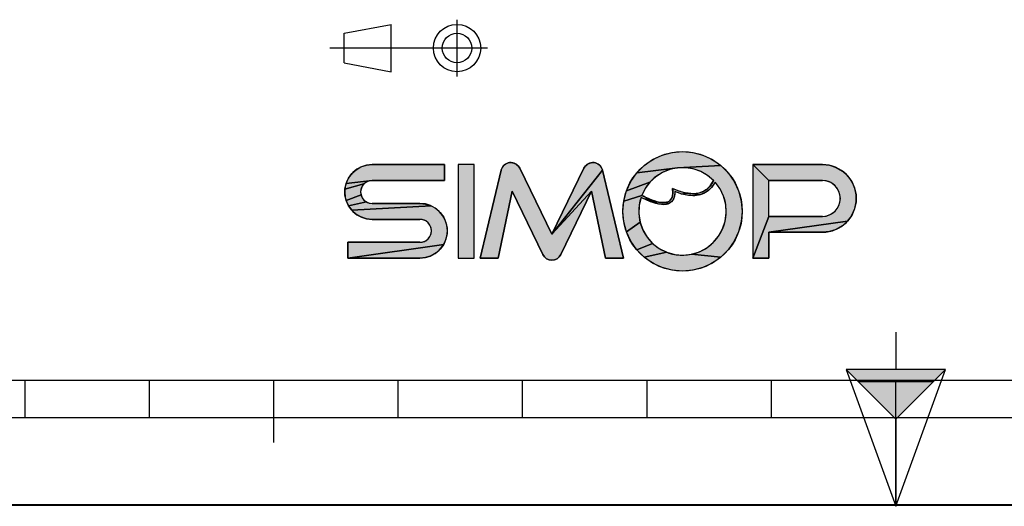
# Model space of a CAD drawing. Header units: millimetres. Extents: x 0 to 297, y 0 to 210.
# Tile 2 of 24: x 78 to 157, y 0 to 39. Entities that reach past the tile are written whole.
import ezdxf

# ---------------------------------------------------------------- set-up
doc = ezdxf.new("R2010")
doc.units = ezdxf.units.MM
doc.header["$LTSCALE"] = 16.335
doc.layers.get('0').update_dxf_attribs({"linetype": 'CONTINUOUS'})

# ---------------------------------------------------------------- blocks, each defined once
blk = doc.blocks.new('MARGEA4_BL0', base_point=(148.514, 105.014))
at = {"color": 7, "linetype": 'CONTINUOUS'}
for p, q in [((287.014, 10.014), (10.014, 10.014)), ((78.514, 7.014), (78.514, 10.014)), ((88.514, 7.014), (88.514, 10.014)), ((98.514, 5.014), (98.514, 10.014)), ((108.514, 7.014), (108.514, 10.014)), ((118.514, 7.014), (118.514, 10.014)), ((128.514, 7.014), (128.514, 10.014)), ((138.514, 7.014), (138.514, 10.014)), ((148.514, 0.014), (148.514, 10.014)), ((248.514, 7.014), (48.514, 7.014)), ((297.014, 0.014), (0.014, 0.014)), ((297.014, 0.014), (0.014, 0.014))]:
    blk.add_line(p, q, dxfattribs=at)
blk = doc.blocks.new('REPERE_ORIENTATION_BL1', base_point=(148.516, 6.898))
at = {"color": 7, "linetype": 'CONTINUOUS'}
for p, q in [((148.516, 13.898), (148.516, 10.898)), ((148.516, 6.898), (144.516, 10.898)), ((152.516, 10.898), (144.516, 10.898)), ((144.516, 10.898), (148.516, -0.102)), ((148.516, 6.898), (152.516, 10.898)), ((148.516, -0.102), (152.516, 10.898)), ((151.516, 9.898), (145.516, 9.898)), ((148.516, 6.898), (148.516, -0.102))]:
    blk.add_line(p, q, dxfattribs=at)
blk.add_solid([(144.516, 10.898), (148.516, 6.898), (152.516, 10.898)], dxfattribs=at)
blk = doc.blocks.new('ISO_BL3', base_point=(109.359, 36.711))
at = {"color": 7, "linetype": 'CONTINUOUS'}
for p, q in [((113.239, 34.434), (113.239, 38.988)), ((104.158, 37.894), (107.956, 38.612)), ((107.956, 34.81), (107.956, 38.612)), ((104.158, 35.528), (104.158, 37.894)), ((115.7, 36.711), (103.019, 36.711)), ((104.158, 35.528), (107.956, 34.81))]:
    blk.add_line(p, q, dxfattribs=at)
for radius in [1.901, 1.183]:
    blk.add_circle((113.239, 36.711), radius, dxfattribs=at)
blk = doc.blocks.new('LOGO-SIMOP-2009_BL4', base_point=(124.77, 23.589))
at = {"linetype": 'CONTINUOUS'}
for points in [[(131.363, 28.389), (132.197, 28.316), (133.005, 28.1), (133.763, 27.746), (134.449, 27.266), (130.961, 27.086), (127.686, 26.675), (128.278, 27.266), (128.963, 27.746), (129.722, 28.1), (130.53, 28.316)], [(105.954, 27.301), (106.412, 27.349), (112.22, 27.349), (112.22, 26.069), (106.412, 26.069), (104.319, 25.829), (104.507, 26.249), (104.777, 26.621), (105.119, 26.929), (105.517, 27.159)], [(117.578, 27.509), (117.792, 27.474), (117.99, 27.382), (118.155, 27.24), (118.276, 27.059), (120.86, 21.749), (124.06, 25.217), (121.579, 20.119), (121.455, 19.934), (121.284, 19.791), (121.08, 19.7), (120.86, 19.669), (120.639, 19.7), (120.436, 19.791), (120.265, 19.934), (120.141, 20.119), (117.66, 25.217), (116.54, 19.829), (115.1, 19.829), (116.778, 26.894), (116.857, 27.097), (116.987, 27.271), (117.16, 27.404), (117.362, 27.485)], [(123.927, 27.474), (124.142, 27.509), (124.358, 27.485), (124.56, 27.404), (124.732, 27.271), (124.863, 27.097), (124.941, 26.894), (120.86, 21.749), (123.444, 27.059), (123.565, 27.24), (123.73, 27.382)], [(129.751, 26.718), (129.215, 26.377), (128.749, 25.946), (126.853, 25.231), (127.207, 25.989), (127.686, 26.675), (130.961, 27.086), (130.34, 26.957)], [(131.596, 27.101), (130.961, 27.086), (134.449, 27.266), (135.04, 26.675), (135.52, 25.989), (135.874, 25.231), (136.091, 24.423), (136.163, 23.589), (136.091, 22.756), (135.874, 21.947), (135.52, 21.189), (135.04, 20.504), (134.449, 19.912), (132.075, 20.142), (132.717, 20.34), (133.309, 20.655), (133.83, 21.078), (134.262, 21.592), (134.588, 22.178), (134.798, 22.816), (134.882, 23.482), (134.838, 24.152), (134.668, 24.801), (134.378, 25.407), (133.978, 25.946), (133.719, 25.545), (133.436, 25.258), (133.098, 25.04), (132.731, 24.907), (132.159, 25.009), (132.592, 25.042), (132.968, 25.156), (133.314, 25.364), (133.6, 25.651), (133.861, 26.069), (133.375, 26.478), (132.823, 26.792), (132.224, 27.002)], [(138.292, 26.069), (137.012, 27.349), (142.612, 27.349), (143.177, 27.29), (143.718, 27.114), (144.211, 26.83), (144.633, 26.449), (144.967, 25.989), (145.199, 25.47), (145.317, 24.913), (145.317, 24.345), (145.199, 23.789), (144.967, 23.269), (144.633, 22.809), (138.292, 21.909), (138.292, 19.829), (137.012, 19.829), (138.292, 23.189), (142.612, 23.189), (142.956, 23.231), (143.281, 23.354), (143.567, 23.551), (143.797, 23.811), (143.958, 24.119), (144.041, 24.456), (144.041, 24.803), (143.958, 25.14), (143.797, 25.447), (143.567, 25.707), (143.281, 25.904), (142.956, 26.027), (142.612, 26.069)], [(124.06, 25.217), (120.86, 21.749), (124.941, 26.894), (126.62, 19.829), (125.18, 19.829)], [(105.952, 25.946), (105.761, 25.8), (104.224, 25.379), (104.319, 25.829), (106.412, 26.069), (106.174, 26.038)], [(105.523, 25.387), (105.492, 25.149), (105.523, 24.911), (104.319, 24.469), (104.224, 24.919), (104.224, 25.379), (105.761, 25.8), (105.615, 25.609)], [(128.368, 25.438), (128.084, 24.869), (126.636, 24.423), (126.853, 25.231), (128.749, 25.946)], [(131.146, 25.202), (131.682, 25.062), (131.315, 24.983), (130.744, 25.179), (130.717, 24.821), (130.631, 24.565), (130.48, 24.354), (130.273, 24.213), (130.001, 24.3), (130.178, 24.346), (130.347, 24.448), (130.481, 24.62), (130.552, 24.815), (130.583, 25.063), (130.563, 25.429)], [(105.761, 24.499), (105.952, 24.352), (104.507, 24.049), (104.319, 24.469), (105.523, 24.911), (105.615, 24.689)], [(128.084, 24.869), (128.432, 24.7), (128.441, 24.519), (128.029, 24.718), (127.876, 24.064), (127.849, 23.394), (127.95, 22.73), (126.853, 21.947), (126.636, 22.756), (126.563, 23.589), (126.636, 24.423)], [(128.738, 24.565), (129.026, 24.456), (129.312, 24.368), (129.161, 24.244), (128.799, 24.369), (128.441, 24.519), (128.432, 24.7)], [(132.159, 25.009), (132.731, 24.907), (132.312, 24.85), (131.842, 24.874), (131.315, 24.983), (131.682, 25.062)], [(111.553, 23.809), (111.895, 23.501), (112.165, 23.129), (112.352, 22.709), (112.448, 22.259), (112.448, 21.799), (112.352, 21.349), (112.165, 20.929), (104.452, 19.829), (104.452, 21.109), (110.26, 21.109), (110.498, 21.14), (110.72, 21.232), (110.91, 21.379), (111.057, 21.569), (111.148, 21.791), (111.18, 22.029), (111.148, 22.267), (111.057, 22.489), (110.91, 22.68), (110.72, 22.826), (110.498, 22.918), (110.26, 22.949), (106.412, 22.949), (105.954, 22.997), (105.517, 23.139), (105.119, 23.369), (104.777, 23.677), (111.155, 24.039)], [(110.717, 24.181), (111.155, 24.039), (104.777, 23.677), (104.507, 24.049), (105.952, 24.352), (106.174, 24.26), (106.412, 24.229), (110.26, 24.229)], [(129.788, 24.29), (130.001, 24.3), (130.273, 24.213), (130.034, 24.143), (129.77, 24.13), (129.472, 24.167), (129.161, 24.244), (129.312, 24.368), (129.552, 24.315)], [(128.175, 22.098), (128.516, 21.52), (128.961, 21.017), (127.686, 20.504), (127.207, 21.189), (126.853, 21.947), (127.95, 22.73)], [(143.177, 21.969), (142.612, 21.909), (138.292, 21.909), (144.633, 22.809), (144.211, 22.429), (143.718, 22.144)], [(110.717, 19.877), (110.26, 19.829), (104.452, 19.829), (112.165, 20.929), (111.895, 20.557), (111.553, 20.249), (111.155, 20.019)], [(129.493, 20.607), (130.093, 20.307), (128.278, 19.912), (127.686, 20.504), (128.961, 21.017)], [(131.408, 20.069), (132.075, 20.142), (134.449, 19.912), (133.763, 19.432), (133.005, 19.079), (132.197, 18.862), (131.363, 18.789), (130.53, 18.862), (129.722, 19.079), (128.963, 19.432), (128.278, 19.912), (130.093, 20.307), (130.739, 20.125)]]:
    blk.add_hatch(color=7, dxfattribs=at).paths.add_polyline_path(points)
at = {"color": 7, "linetype": 'CONTINUOUS'}
for p, q in [((128.278, 27.266), (128.963, 27.746)), ((128.963, 27.746), (129.722, 28.1)), ((129.722, 28.1), (130.53, 28.316)), ((130.53, 28.316), (131.363, 28.389)), ((131.363, 28.389), (132.197, 28.316)), ((132.197, 28.316), (133.005, 28.1)), ((133.005, 28.1), (133.763, 27.746)), ((133.763, 27.746), (134.449, 27.266)), ((104.777, 26.621), (105.119, 26.929)), ((105.119, 26.929), (105.517, 27.159)), ((105.517, 27.159), (105.954, 27.301)), ((105.954, 27.301), (106.412, 27.349)), ((112.22, 27.349), (106.412, 27.349)), ((112.22, 26.069), (112.22, 27.349)), ((113.34, 27.349), (113.34, 19.829)), ((114.62, 27.349), (113.34, 27.349)), ((114.62, 19.829), (114.62, 27.349)), ((116.778, 26.894), (116.857, 27.097)), ((116.857, 27.097), (116.987, 27.271)), ((116.987, 27.271), (117.16, 27.404)), ((117.16, 27.404), (117.362, 27.485)), ((117.362, 27.485), (117.578, 27.509)), ((117.578, 27.509), (117.792, 27.474)), ((117.792, 27.474), (117.99, 27.382)), ((117.99, 27.382), (118.155, 27.24)), ((118.155, 27.24), (118.276, 27.059)), ((120.86, 21.749), (118.276, 27.059)), ((123.444, 27.059), (120.86, 21.749)), ((123.444, 27.059), (123.565, 27.24)), ((123.565, 27.24), (123.73, 27.382)), ((123.73, 27.382), (123.927, 27.474)), ((123.927, 27.474), (124.142, 27.509)), ((124.142, 27.509), (124.358, 27.485)), ((124.358, 27.485), (124.56, 27.404)), ((124.56, 27.404), (124.732, 27.271)), ((124.732, 27.271), (124.863, 27.097)), ((124.863, 27.097), (124.941, 26.894)), ((127.686, 26.675), (128.278, 27.266)), ((130.961, 27.086), (127.686, 26.675)), ((130.34, 26.957), (129.751, 26.718)), ((130.961, 27.086), (130.34, 26.957)), ((134.449, 27.266), (130.961, 27.086)), ((131.596, 27.101), (130.961, 27.086)), ((132.224, 27.002), (131.596, 27.101)), ((132.823, 26.792), (132.224, 27.002)), ((134.449, 27.266), (135.04, 26.675)), ((142.612, 27.349), (137.012, 27.349)), ((138.292, 26.069), (137.012, 27.349)), ((137.012, 27.349), (137.012, 19.829)), ((142.612, 27.349), (143.177, 27.29)), ((143.177, 27.29), (143.718, 27.114)), ((143.718, 27.114), (144.211, 26.83)), ((104.319, 25.829), (104.507, 26.249)), ((104.507, 26.249), (104.777, 26.621)), ((116.778, 26.894), (115.1, 19.829)), ((124.941, 26.894), (120.86, 21.749)), ((126.62, 19.829), (124.941, 26.894)), ((127.207, 25.989), (127.686, 26.675)), ((129.215, 26.377), (128.749, 25.946)), ((129.751, 26.718), (129.215, 26.377)), ((133.375, 26.478), (132.823, 26.792)), ((133.861, 26.069), (133.375, 26.478)), ((135.04, 26.675), (135.52, 25.989)), ((144.211, 26.83), (144.633, 26.449)), ((144.633, 26.449), (144.967, 25.989)), ((104.224, 25.379), (104.319, 25.829)), ((105.761, 25.8), (104.224, 25.379)), ((104.224, 24.919), (104.224, 25.379)), ((106.412, 26.069), (104.319, 25.829)), ((105.523, 25.387), (105.492, 25.149)), ((105.615, 25.609), (105.523, 25.387)), ((105.761, 25.8), (105.615, 25.609)), ((105.952, 25.946), (105.761, 25.8)), ((106.174, 26.038), (105.952, 25.946)), ((106.412, 26.069), (106.174, 26.038)), ((106.412, 26.069), (112.22, 26.069)), ((126.853, 25.231), (127.207, 25.989)), ((128.749, 25.946), (126.853, 25.231)), ((128.368, 25.438), (128.084, 24.869)), ((128.749, 25.946), (128.368, 25.438)), ((130.583, 25.063), (130.563, 25.429)), ((130.563, 25.429), (131.146, 25.202)), ((132.968, 25.156), (133.314, 25.364)), ((133.314, 25.364), (133.6, 25.651)), ((133.719, 25.545), (133.436, 25.258)), ((133.6, 25.651), (133.861, 26.069)), ((133.978, 25.946), (133.719, 25.545)), ((134.378, 25.407), (133.978, 25.946)), ((134.668, 24.801), (134.378, 25.407)), ((135.52, 25.989), (135.874, 25.231)), ((138.292, 26.069), (142.612, 26.069)), ((138.292, 23.189), (138.292, 26.069)), ((142.956, 26.027), (142.612, 26.069)), ((143.281, 25.904), (142.956, 26.027)), ((143.567, 25.707), (143.281, 25.904)), ((143.797, 25.447), (143.567, 25.707)), ((143.958, 25.14), (143.797, 25.447)), ((144.967, 25.989), (145.199, 25.47)), ((145.199, 25.47), (145.317, 24.913)), ((104.319, 24.469), (104.224, 24.919)), ((105.523, 24.911), (104.319, 24.469)), ((105.492, 25.149), (105.523, 24.911)), ((105.523, 24.911), (105.615, 24.689)), ((105.615, 24.689), (105.761, 24.499)), ((116.54, 19.829), (117.66, 25.217)), ((117.66, 25.217), (120.141, 20.119)), ((124.06, 25.217), (120.86, 21.749)), ((121.579, 20.119), (124.06, 25.217)), ((124.06, 25.217), (125.18, 19.829)), ((126.636, 24.423), (126.853, 25.231)), ((128.084, 24.869), (126.636, 24.423)), ((128.029, 24.718), (127.876, 24.064)), ((128.441, 24.519), (128.029, 24.718)), ((128.084, 24.869), (128.432, 24.7)), ((128.432, 24.7), (128.738, 24.565)), ((128.432, 24.7), (128.441, 24.519)), ((128.738, 24.565), (129.026, 24.456)), ((130.347, 24.448), (130.481, 24.62)), ((130.631, 24.565), (130.48, 24.354)), ((130.481, 24.62), (130.552, 24.815)), ((130.552, 24.815), (130.583, 25.063)), ((130.717, 24.821), (130.631, 24.565)), ((130.744, 25.179), (130.717, 24.821)), ((131.315, 24.983), (130.744, 25.179)), ((131.146, 25.202), (131.682, 25.062)), ((131.682, 25.062), (131.315, 24.983)), ((131.842, 24.874), (131.315, 24.983)), ((131.682, 25.062), (132.159, 25.009)), ((132.312, 24.85), (131.842, 24.874)), ((132.159, 25.009), (132.592, 25.042)), ((132.731, 24.907), (132.159, 25.009)), ((132.731, 24.907), (132.312, 24.85)), ((132.592, 25.042), (132.968, 25.156)), ((133.098, 25.04), (132.731, 24.907)), ((133.436, 25.258), (133.098, 25.04)), ((134.838, 24.152), (134.668, 24.801)), ((135.874, 25.231), (136.091, 24.423)), ((144.041, 24.803), (143.958, 25.14)), ((144.041, 24.456), (144.041, 24.803)), ((145.317, 24.913), (145.317, 24.345)), ((104.507, 24.049), (104.319, 24.469)), ((105.952, 24.352), (104.507, 24.049)), ((104.777, 23.677), (104.507, 24.049)), ((111.155, 24.039), (104.777, 23.677)), ((105.761, 24.499), (105.952, 24.352)), ((105.952, 24.352), (106.174, 24.26)), ((106.174, 24.26), (106.412, 24.229)), ((110.26, 24.229), (106.412, 24.229)), ((110.26, 24.229), (110.717, 24.181)), ((110.717, 24.181), (111.155, 24.039)), ((111.155, 24.039), (111.553, 23.809)), ((111.553, 23.809), (111.895, 23.501)), ((126.563, 23.589), (126.636, 24.423)), ((127.876, 24.064), (127.849, 23.394)), ((128.799, 24.369), (128.441, 24.519)), ((129.161, 24.244), (128.799, 24.369)), ((129.026, 24.456), (129.312, 24.368)), ((129.312, 24.368), (129.161, 24.244)), ((129.472, 24.167), (129.161, 24.244)), ((129.312, 24.368), (129.552, 24.315)), ((129.77, 24.13), (129.472, 24.167)), ((129.552, 24.315), (129.788, 24.29)), ((130.034, 24.143), (129.77, 24.13)), ((129.788, 24.29), (130.001, 24.3)), ((130.001, 24.3), (130.178, 24.346)), ((130.273, 24.213), (130.001, 24.3)), ((130.273, 24.213), (130.034, 24.143)), ((130.178, 24.346), (130.347, 24.448)), ((130.48, 24.354), (130.273, 24.213)), ((134.882, 23.482), (134.838, 24.152)), ((136.091, 24.423), (136.163, 23.589)), ((143.567, 23.551), (143.797, 23.811)), ((143.797, 23.811), (143.958, 24.119)), ((143.958, 24.119), (144.041, 24.456)), ((145.199, 23.789), (144.967, 23.269)), ((145.317, 24.345), (145.199, 23.789)), ((105.119, 23.369), (104.777, 23.677)), ((105.517, 23.139), (105.119, 23.369)), ((105.954, 22.997), (105.517, 23.139)), ((106.412, 22.949), (105.954, 22.997)), ((111.895, 23.501), (112.165, 23.129)), ((112.165, 23.129), (112.352, 22.709)), ((126.636, 22.756), (126.563, 23.589)), ((127.849, 23.394), (127.95, 22.73)), ((134.798, 22.816), (134.882, 23.482)), ((136.163, 23.589), (136.091, 22.756)), ((138.292, 23.189), (137.012, 19.829)), ((142.612, 23.189), (138.292, 23.189)), ((142.612, 23.189), (142.956, 23.231)), ((142.956, 23.231), (143.281, 23.354)), ((143.281, 23.354), (143.567, 23.551)), ((144.967, 23.269), (144.633, 22.809)), ((106.412, 22.949), (110.26, 22.949)), ((110.498, 22.918), (110.26, 22.949)), ((110.72, 22.826), (110.498, 22.918)), ((110.91, 22.68), (110.72, 22.826)), ((111.057, 22.489), (110.91, 22.68)), ((111.148, 22.267), (111.057, 22.489)), ((111.18, 22.029), (111.148, 22.267)), ((112.352, 22.709), (112.448, 22.259)), ((112.448, 22.259), (112.448, 21.799)), ((126.853, 21.947), (126.636, 22.756)), ((127.95, 22.73), (126.853, 21.947)), ((127.95, 22.73), (128.175, 22.098)), ((134.262, 21.592), (134.588, 22.178)), ((134.588, 22.178), (134.798, 22.816)), ((136.091, 22.756), (135.874, 21.947)), ((144.633, 22.809), (138.292, 21.909)), ((144.211, 22.429), (143.718, 22.144)), ((144.633, 22.809), (144.211, 22.429)), ((110.72, 21.232), (110.91, 21.379)), ((110.91, 21.379), (111.057, 21.569)), ((111.057, 21.569), (111.148, 21.791)), ((111.148, 21.791), (111.18, 22.029)), ((112.448, 21.799), (112.352, 21.349)), ((127.207, 21.189), (126.853, 21.947)), ((128.175, 22.098), (128.516, 21.52)), ((128.516, 21.52), (128.961, 21.017)), ((133.83, 21.078), (134.262, 21.592)), ((135.874, 21.947), (135.52, 21.189)), ((138.292, 21.909), (142.612, 21.909)), ((138.292, 19.829), (138.292, 21.909)), ((143.177, 21.969), (142.612, 21.909)), ((143.718, 22.144), (143.177, 21.969)), ((104.452, 21.109), (104.452, 19.829)), ((110.26, 21.109), (104.452, 21.109)), ((112.165, 20.929), (104.452, 19.829)), ((110.26, 21.109), (110.498, 21.14)), ((110.498, 21.14), (110.72, 21.232)), ((112.165, 20.929), (111.895, 20.557)), ((112.352, 21.349), (112.165, 20.929)), ((127.686, 20.504), (127.207, 21.189)), ((128.961, 21.017), (127.686, 20.504)), ((128.961, 21.017), (129.493, 20.607)), ((129.493, 20.607), (130.093, 20.307)), ((132.717, 20.34), (133.309, 20.655)), ((133.309, 20.655), (133.83, 21.078)), ((135.52, 21.189), (135.04, 20.504)), ((104.452, 19.829), (110.26, 19.829)), ((110.717, 19.877), (110.26, 19.829)), ((111.155, 20.019), (110.717, 19.877)), ((111.553, 20.249), (111.155, 20.019)), ((111.895, 20.557), (111.553, 20.249)), ((113.34, 19.829), (114.62, 19.829)), ((115.1, 19.829), (116.54, 19.829)), ((120.265, 19.934), (120.141, 20.119)), ((120.436, 19.791), (120.265, 19.934)), ((120.639, 19.7), (120.436, 19.791)), ((121.284, 19.791), (121.08, 19.7)), ((121.455, 19.934), (121.284, 19.791)), ((121.579, 20.119), (121.455, 19.934)), ((125.18, 19.829), (126.62, 19.829)), ((128.278, 19.912), (127.686, 20.504)), ((130.093, 20.307), (128.278, 19.912)), ((128.963, 19.432), (128.278, 19.912)), ((130.093, 20.307), (130.739, 20.125)), ((130.739, 20.125), (131.408, 20.069)), ((131.408, 20.069), (132.075, 20.142)), ((132.075, 20.142), (132.717, 20.34)), ((134.449, 19.912), (132.075, 20.142)), ((134.449, 19.912), (133.763, 19.432)), ((135.04, 20.504), (134.449, 19.912)), ((137.012, 19.829), (138.292, 19.829)), ((120.86, 19.669), (120.639, 19.7)), ((121.08, 19.7), (120.86, 19.669)), ((129.722, 19.079), (128.963, 19.432)), ((130.53, 18.862), (129.722, 19.079)), ((133.005, 19.079), (132.197, 18.862)), ((133.763, 19.432), (133.005, 19.079)), ((131.363, 18.789), (130.53, 18.862)), ((132.197, 18.862), (131.363, 18.789))]:
    blk.add_line(p, q, dxfattribs=at)
for points in [[(131.363, 28.389), (132.197, 28.316), (133.005, 28.1), (133.763, 27.746), (134.449, 27.266), (130.961, 27.086), (127.686, 26.675), (128.278, 27.266), (128.963, 27.746), (129.722, 28.1), (130.53, 28.316), (131.363, 28.389)], [(105.954, 27.301), (106.412, 27.349), (112.22, 27.349), (112.22, 26.069), (106.412, 26.069), (104.319, 25.829), (104.507, 26.249), (104.777, 26.621), (105.119, 26.929), (105.517, 27.159), (105.954, 27.301)], [(117.578, 27.509), (117.792, 27.474), (117.99, 27.382), (118.155, 27.24), (118.276, 27.059), (120.86, 21.749), (124.06, 25.217), (121.579, 20.119), (121.455, 19.934), (121.284, 19.791), (121.08, 19.7), (120.86, 19.669), (120.639, 19.7), (120.436, 19.791), (120.265, 19.934), (120.141, 20.119), (117.66, 25.217), (116.54, 19.829), (115.1, 19.829), (116.778, 26.894), (116.857, 27.097), (116.987, 27.271), (117.16, 27.404), (117.362, 27.485), (117.578, 27.509)], [(123.927, 27.474), (124.142, 27.509), (124.358, 27.485), (124.56, 27.404), (124.732, 27.271), (124.863, 27.097), (124.941, 26.894), (120.86, 21.749), (123.444, 27.059), (123.565, 27.24), (123.73, 27.382), (123.927, 27.474)], [(129.751, 26.718), (129.215, 26.377), (128.749, 25.946), (126.853, 25.231), (127.207, 25.989), (127.686, 26.675), (130.961, 27.086), (130.34, 26.957), (129.751, 26.718)], [(131.596, 27.101), (130.961, 27.086), (134.449, 27.266), (135.04, 26.675), (135.52, 25.989), (135.874, 25.231), (136.091, 24.423), (136.163, 23.589), (136.091, 22.756), (135.874, 21.947), (135.52, 21.189), (135.04, 20.504), (134.449, 19.912), (132.075, 20.142), (132.717, 20.34), (133.309, 20.655), (133.83, 21.078), (134.262, 21.592), (134.588, 22.178), (134.798, 22.816), (134.882, 23.482), (134.838, 24.152), (134.668, 24.801), (134.378, 25.407), (133.978, 25.946), (133.719, 25.545), (133.436, 25.258), (133.098, 25.04), (132.731, 24.907), (132.159, 25.009), (132.592, 25.042), (132.968, 25.156), (133.314, 25.364), (133.6, 25.651), (133.861, 26.069), (133.375, 26.478), (132.823, 26.792), (132.224, 27.002), (131.596, 27.101)], [(138.292, 26.069), (137.012, 27.349), (142.612, 27.349), (143.177, 27.29), (143.718, 27.114), (144.211, 26.83), (144.633, 26.449), (144.967, 25.989), (145.199, 25.47), (145.317, 24.913), (145.317, 24.345), (145.199, 23.789), (144.967, 23.269), (144.633, 22.809), (138.292, 21.909), (138.292, 19.829), (137.012, 19.829), (138.292, 23.189), (142.612, 23.189), (142.956, 23.231), (143.281, 23.354), (143.567, 23.551), (143.797, 23.811), (143.958, 24.119), (144.041, 24.456), (144.041, 24.803), (143.958, 25.14), (143.797, 25.447), (143.567, 25.707), (143.281, 25.904), (142.956, 26.027), (142.612, 26.069), (138.292, 26.069)], [(124.06, 25.217), (120.86, 21.749), (124.941, 26.894), (126.62, 19.829), (125.18, 19.829), (124.06, 25.217)], [(105.952, 25.946), (105.761, 25.8), (104.224, 25.379), (104.319, 25.829), (106.412, 26.069), (106.174, 26.038), (105.952, 25.946)], [(105.523, 25.387), (105.492, 25.149), (105.523, 24.911), (104.319, 24.469), (104.224, 24.919), (104.224, 25.379), (105.761, 25.8), (105.615, 25.609), (105.523, 25.387)], [(128.368, 25.438), (128.084, 24.869), (126.636, 24.423), (126.853, 25.231), (128.749, 25.946), (128.368, 25.438)], [(131.146, 25.202), (131.682, 25.062), (131.315, 24.983), (130.744, 25.179), (130.717, 24.821), (130.631, 24.565), (130.48, 24.354), (130.273, 24.213), (130.001, 24.3), (130.178, 24.346), (130.347, 24.448), (130.481, 24.62), (130.552, 24.815), (130.583, 25.063), (130.563, 25.429), (131.146, 25.202)], [(105.761, 24.499), (105.952, 24.352), (104.507, 24.049), (104.319, 24.469), (105.523, 24.911), (105.615, 24.689), (105.761, 24.499)], [(128.084, 24.869), (128.432, 24.7), (128.441, 24.519), (128.029, 24.718), (127.876, 24.064), (127.849, 23.394), (127.95, 22.73), (126.853, 21.947), (126.636, 22.756), (126.563, 23.589), (126.636, 24.423), (128.084, 24.869)], [(128.738, 24.565), (129.026, 24.456), (129.312, 24.368), (129.161, 24.244), (128.799, 24.369), (128.441, 24.519), (128.432, 24.7), (128.738, 24.565)], [(132.159, 25.009), (132.731, 24.907), (132.312, 24.85), (131.842, 24.874), (131.315, 24.983), (131.682, 25.062), (132.159, 25.009)], [(111.553, 23.809), (111.895, 23.501), (112.165, 23.129), (112.352, 22.709), (112.448, 22.259), (112.448, 21.799), (112.352, 21.349), (112.165, 20.929), (104.452, 19.829), (104.452, 21.109), (110.26, 21.109), (110.498, 21.14), (110.72, 21.232), (110.91, 21.379), (111.057, 21.569), (111.148, 21.791), (111.18, 22.029), (111.148, 22.267), (111.057, 22.489), (110.91, 22.68), (110.72, 22.826), (110.498, 22.918), (110.26, 22.949), (106.412, 22.949), (105.954, 22.997), (105.517, 23.139), (105.119, 23.369), (104.777, 23.677), (111.155, 24.039), (111.553, 23.809)], [(110.717, 24.181), (111.155, 24.039), (104.777, 23.677), (104.507, 24.049), (105.952, 24.352), (106.174, 24.26), (106.412, 24.229), (110.26, 24.229), (110.717, 24.181)], [(129.788, 24.29), (130.001, 24.3), (130.273, 24.213), (130.034, 24.143), (129.77, 24.13), (129.472, 24.167), (129.161, 24.244), (129.312, 24.368), (129.552, 24.315), (129.788, 24.29)], [(128.175, 22.098), (128.516, 21.52), (128.961, 21.017), (127.686, 20.504), (127.207, 21.189), (126.853, 21.947), (127.95, 22.73), (128.175, 22.098)], [(143.177, 21.969), (142.612, 21.909), (138.292, 21.909), (144.633, 22.809), (144.211, 22.429), (143.718, 22.144), (143.177, 21.969)], [(110.717, 19.877), (110.26, 19.829), (104.452, 19.829), (112.165, 20.929), (111.895, 20.557), (111.553, 20.249), (111.155, 20.019), (110.717, 19.877)], [(129.493, 20.607), (130.093, 20.307), (128.278, 19.912), (127.686, 20.504), (128.961, 21.017), (129.493, 20.607)], [(131.408, 20.069), (132.075, 20.142), (134.449, 19.912), (133.763, 19.432), (133.005, 19.079), (132.197, 18.862), (131.363, 18.789), (130.53, 18.862), (129.722, 19.079), (128.963, 19.432), (128.278, 19.912), (130.093, 20.307), (130.739, 20.125), (131.408, 20.069)]]:
    blk.add_lwpolyline(points, dxfattribs=at)
blk.add_circle((131.363, 23.589), 4.8, dxfattribs=at)
for centre, radius, start, end in [((106.412, 25.149), 2.2, 90, 270), ((117.556, 26.709), 0.8, 25.94945, 166.63548), ((124.163, 26.709), 0.8, 13.36452, 154.05055), ((131.363, 23.589), 3.52, 44.79283, 158.67631), ((142.612, 24.629), 2.72, 270, 90), ((106.412, 25.149), 0.92, 90, 270), ((131.363, 23.589), 3.52, 161.30052, 42.02671), ((142.612, 24.629), 1.44, 270, 90), ((110.26, 22.029), 2.2, 270, 90), ((110.26, 22.029), 0.92, 270, 90), ((120.86, 20.469), 0.8, 205.94945, 334.05055)]:
    blk.add_arc(centre, radius, start, end, dxfattribs=at)
for points, knots in [([(130.563, 25.429), (130.59, 25.221), (130.59, 24.88), (130.467, 24.544), (130.244, 24.35), (129.836, 24.25), (129.149, 24.376), (128.458, 24.678), (128.084, 24.869)], [0, 0, 0, 0, 0.125, 0.25, 0.375, 0.5, 0.75, 1, 1, 1, 1]), ([(133.978, 25.946), (133.742, 25.491), (133.106, 24.892), (131.957, 24.786), (131.132, 25.023), (130.744, 25.179)], [0, 0, 0, 0, 0.345264, 0.703638, 1, 1, 1, 1]), ([(130.744, 25.179), (130.749, 25.009), (130.71, 24.645), (130.441, 24.241), (129.948, 24.097), (129.39, 24.163), (128.75, 24.373), (128.275, 24.593), (128.029, 24.718)], [0, 0, 0, 0, 0.118516, 0.29564, 0.472763, 0.649887, 0.82701, 1, 1, 1, 1])]:
    blk.add_open_spline(points, degree=3, knots=knots, dxfattribs=at)
blk.add_open_spline([(133.861, 26.069), (133.691, 25.725), (133.278, 25.242), (132.495, 24.966), (131.587, 25.038), (130.914, 25.273), (130.563, 25.429)], degree=3, dxfattribs=at)
for points in [[(113.34, 19.829), (113.34, 27.349), (114.62, 19.829), (114.62, 27.349)], [(138.292, 23.189), (137.012, 19.829), (138.292, 26.069), (137.012, 27.349)]]:
    blk.add_solid(points, dxfattribs=at)

msp = doc.modelspace()

# ---------------------------------------------------------------- linework, layer by layer
at = {"color": 7, "linetype": 'CONTINUOUS'}
msp.add_line((0, 0), (297, 0), dxfattribs=at)

# ---------------------------------------------------------------- block references
for name, p in [('MARGEA4_BL0', (148.514, 105.014)), ('ISO_BL3', (109.359, 36.711)), ('LOGO-SIMOP-2009_BL4', (124.77, 23.589)), ('REPERE_ORIENTATION_BL1', (148.516, 6.898))]:
    msp.add_blockref(name, p, dxfattribs=at)

doc.saveas('drawing.dxf')
